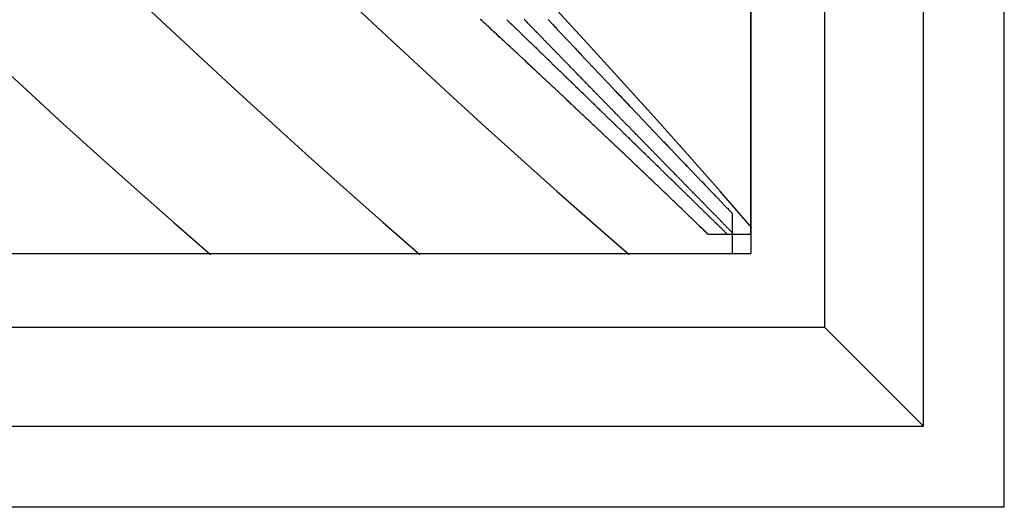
# Model space of a CAD drawing. Extents: x 2 to 87, y -108 to 11.
# Tile 43 of 210: x 22.252 to 22.917, y -78.931 to -78.601. Entities that reach past the tile are written whole.
import ezdxf

# ---------------------------------------------------------------- set-up
doc = ezdxf.new("R2010")
doc.units = 0
doc.header["$MEASUREMENT"] = 0
doc.layers.add('12', color=7, linetype='CONTINUOUS')

msp = doc.modelspace()

# ---------------------------------------------------------------- linework, layer by layer
at = {"layer": '12', "color": 62, "linetype": 'Continuous'}
for p, q in [((22.9171, -78.9306), (22.9171, -77.5624)), ((22.8625, -78.8759), (22.8625, -77.6171)), ((22.7958, -78.8092), (22.7958, -77.6838)), ((22.7458, -77.7338), (22.7458, -78.7592)), ((22.7458, -78.7465), (22.7458, -77.7465)), ((22.3226, -78.5789), (22.3476, -78.6023)), ((22.4691, -78.5836), (22.4934, -78.6065)), ((22.6352, -78.6172), (22.6122, -78.5923)), ((22.3476, -78.6023), (22.3725, -78.6256)), ((22.4934, -78.6065), (22.5177, -78.6291)), ((22.658, -78.6421), (22.6352, -78.6172)), ((22.2314, -78.6259), (22.2563, -78.6488)), ((22.3725, -78.6256), (22.3974, -78.6486)), ((22.5177, -78.6291), (22.542, -78.6515)), ((22.6805, -78.667), (22.658, -78.6421)), ((22.2563, -78.6488), (22.2811, -78.6716)), ((22.3974, -78.6486), (22.4224, -78.6714)), ((22.542, -78.6515), (22.5663, -78.6737)), ((22.7028, -78.692), (22.6805, -78.667)), ((22.2811, -78.6716), (22.306, -78.6941)), ((22.4224, -78.6714), (22.4473, -78.6939)), ((22.5663, -78.6737), (22.5906, -78.6956)), ((22.306, -78.6941), (22.3309, -78.7163)), ((22.4473, -78.6939), (22.4722, -78.7162)), ((22.5906, -78.6956), (22.6149, -78.7173)), ((22.7248, -78.7169), (22.7028, -78.692)), ((22.3309, -78.7163), (22.3558, -78.7382)), ((22.4722, -78.7162), (22.4972, -78.7382)), ((22.6149, -78.7173), (22.6392, -78.7387)), ((22.7464, -78.7418), (22.7248, -78.7169)), ((22.7331, -78.732), (22.7331, -78.745)), ((22.3558, -78.7382), (22.3807, -78.7598)), ((22.4972, -78.7382), (22.5221, -78.7598)), ((22.6392, -78.7387), (22.6635, -78.7598)), ((22.7302, -78.7465), (22.7172, -78.7465)), ((22.7331, -78.7465), (22.7302, -78.7465)), ((22.7331, -78.745), (22.7331, -78.7592)), ((22.7458, -78.7465), (22.7331, -78.7465)), ((21.7204, -78.7592), (22.7458, -78.7592)), ((21.7331, -78.7592), (22.7331, -78.7592)), ((22.7958, -78.8092), (21.6704, -78.8092)), ((22.8625, -78.8759), (22.7958, -78.8092)), ((21.6037, -78.8759), (22.8625, -78.8759)), ((22.9171, -78.9306), (21.549, -78.9306))]:
    msp.add_line(p, q, dxfattribs=at)
for points in [[(22.5738, -78.611), (22.5733, -78.6105), (22.5728, -78.6101), (22.5723, -78.6096), (22.5718, -78.6092), (22.5713, -78.6087), (22.5708, -78.6083), (22.5703, -78.6078), (22.5698, -78.6074), (22.5693, -78.6069), (22.5688, -78.6064), (22.5684, -78.606), (22.5679, -78.6055), (22.5674, -78.6051), (22.5669, -78.6046), (22.5664, -78.6042), (22.5659, -78.6037), (22.5654, -78.6033), (22.5649, -78.6028), (22.5644, -78.6024), (22.5639, -78.6019), (22.5634, -78.6014), (22.5629, -78.601)], [(22.5808, -78.6013), (22.5812, -78.6017), (22.5816, -78.6021), (22.5821, -78.6025), (22.5825, -78.603), (22.583, -78.6034), (22.5834, -78.6038), (22.5839, -78.6042), (22.5843, -78.6047), (22.5847, -78.6051), (22.5852, -78.6055), (22.5856, -78.606), (22.5861, -78.6064), (22.5865, -78.6068), (22.587, -78.6072), (22.5874, -78.6077), (22.5878, -78.6081), (22.5883, -78.6085), (22.5887, -78.6089), (22.5892, -78.6094), (22.5896, -78.6098), (22.5901, -78.6102), (22.5905, -78.6107), (22.5909, -78.6111), (22.5914, -78.6115), (22.5918, -78.6119), (22.5923, -78.6124), (22.5927, -78.6128), (22.5931, -78.6132), (22.5936, -78.6136), (22.594, -78.6141), (22.5945, -78.6145), (22.5949, -78.6149), (22.5954, -78.6153), (22.5958, -78.6158)], [(22.6129, -78.622), (22.6125, -78.6216), (22.6121, -78.6212), (22.6117, -78.6207), (22.6113, -78.6203), (22.6109, -78.6199), (22.6105, -78.6195), (22.6101, -78.6191), (22.6097, -78.6186), (22.6092, -78.6182), (22.6088, -78.6178), (22.6084, -78.6174), (22.608, -78.617), (22.6076, -78.6166), (22.6072, -78.6161), (22.6068, -78.6157), (22.6064, -78.6153), (22.606, -78.6149), (22.6056, -78.6145), (22.6052, -78.614), (22.6048, -78.6136), (22.6044, -78.6132), (22.604, -78.6128), (22.6036, -78.6124), (22.6031, -78.612), (22.6027, -78.6115), (22.6023, -78.6111), (22.6019, -78.6107), (22.6015, -78.6103), (22.6011, -78.6099), (22.6007, -78.6094), (22.6003, -78.609), (22.5999, -78.6086), (22.5995, -78.6082), (22.5991, -78.6078), (22.5987, -78.6073), (22.5983, -78.6069), (22.5978, -78.6065), (22.5974, -78.6061), (22.597, -78.6057), (22.5966, -78.6052), (22.5962, -78.6048), (22.5958, -78.6044), (22.5954, -78.604), (22.595, -78.6036), (22.5946, -78.6031), (22.5942, -78.6027), (22.5938, -78.6023), (22.5934, -78.6019), (22.593, -78.6015), (22.5925, -78.601)], [(22.6088, -78.6012), (22.6092, -78.6017), (22.6097, -78.6022), (22.6101, -78.6026), (22.6105, -78.6031), (22.6109, -78.6035), (22.6114, -78.604), (22.6118, -78.6044), (22.6122, -78.6049), (22.6127, -78.6054), (22.6131, -78.6058), (22.6135, -78.6063), (22.6139, -78.6067), (22.6144, -78.6072), (22.6148, -78.6077), (22.6152, -78.6081), (22.6157, -78.6086), (22.6161, -78.609), (22.6165, -78.6095), (22.617, -78.6099), (22.6174, -78.6104), (22.6178, -78.6109), (22.6182, -78.6113), (22.6187, -78.6118), (22.6191, -78.6122), (22.6195, -78.6127), (22.62, -78.6131), (22.6204, -78.6136), (22.6208, -78.6141), (22.6212, -78.6145), (22.6217, -78.615), (22.6221, -78.6154), (22.6225, -78.6159), (22.623, -78.6163), (22.6234, -78.6168), (22.6238, -78.6173), (22.6243, -78.6177), (22.6247, -78.6182), (22.6251, -78.6186), (22.6255, -78.6191), (22.626, -78.6195), (22.6264, -78.62)], [(22.6225, -78.6565), (22.622, -78.656), (22.6215, -78.6556), (22.621, -78.6551), (22.6205, -78.6546), (22.6201, -78.6542), (22.6196, -78.6537), (22.6191, -78.6533), (22.6186, -78.6528), (22.6181, -78.6524), (22.6176, -78.6519), (22.6172, -78.6515), (22.6167, -78.651), (22.6162, -78.6506), (22.6157, -78.6501), (22.6152, -78.6497), (22.6147, -78.6492), (22.6143, -78.6487), (22.6138, -78.6483), (22.6133, -78.6478), (22.6128, -78.6474), (22.6123, -78.6469), (22.6118, -78.6465), (22.6113, -78.646), (22.6109, -78.6456), (22.6104, -78.6451), (22.6099, -78.6447), (22.6094, -78.6442), (22.6089, -78.6437), (22.6084, -78.6433), (22.608, -78.6428), (22.6075, -78.6424), (22.607, -78.6419), (22.6065, -78.6415), (22.606, -78.641), (22.6055, -78.6406), (22.605, -78.6401), (22.6046, -78.6397), (22.6041, -78.6392), (22.6036, -78.6387), (22.6031, -78.6383), (22.6026, -78.6378), (22.6021, -78.6374), (22.6016, -78.6369), (22.6012, -78.6365), (22.6007, -78.636), (22.6002, -78.6356), (22.5997, -78.6351), (22.5992, -78.6347), (22.5987, -78.6342), (22.5982, -78.6337), (22.5977, -78.6333), (22.5973, -78.6328), (22.5968, -78.6324), (22.5963, -78.6319), (22.5958, -78.6315), (22.5953, -78.631), (22.5948, -78.6306), (22.5943, -78.6301), (22.5938, -78.6297), (22.5934, -78.6292), (22.5929, -78.6287), (22.5924, -78.6283), (22.5919, -78.6278), (22.5914, -78.6274), (22.5909, -78.6269), (22.5904, -78.6265), (22.5899, -78.626), (22.5895, -78.6256), (22.589, -78.6251), (22.5885, -78.6246), (22.588, -78.6242), (22.5875, -78.6237), (22.587, -78.6233), (22.5865, -78.6228), (22.586, -78.6224), (22.5855, -78.6219), (22.5851, -78.6215), (22.5846, -78.621), (22.5841, -78.6206), (22.5836, -78.6201), (22.5831, -78.6196), (22.5826, -78.6192), (22.5821, -78.6187), (22.5816, -78.6183), (22.5811, -78.6178), (22.5806, -78.6174), (22.5802, -78.6169), (22.5797, -78.6165), (22.5792, -78.616), (22.5787, -78.6155), (22.5782, -78.6151), (22.5777, -78.6146), (22.5772, -78.6142), (22.5767, -78.6137), (22.5762, -78.6133), (22.5757, -78.6128), (22.5752, -78.6124), (22.5748, -78.6119), (22.5743, -78.6115), (22.5738, -78.611)], [(22.5958, -78.6158), (22.5962, -78.6162), (22.5967, -78.6166), (22.5971, -78.6171), (22.5976, -78.6175), (22.598, -78.6179), (22.5984, -78.6183), (22.5989, -78.6188), (22.5993, -78.6192), (22.5998, -78.6196), (22.6002, -78.62), (22.6006, -78.6205), (22.6011, -78.6209), (22.6015, -78.6213), (22.602, -78.6217), (22.6024, -78.6222), (22.6028, -78.6226), (22.6033, -78.623), (22.6037, -78.6234), (22.6042, -78.6239), (22.6046, -78.6243), (22.6051, -78.6247), (22.6055, -78.6251), (22.6059, -78.6256), (22.6064, -78.626), (22.6068, -78.6264), (22.6073, -78.6269), (22.6077, -78.6273), (22.6081, -78.6277), (22.6086, -78.6281), (22.609, -78.6286), (22.6095, -78.629), (22.6099, -78.6294), (22.6103, -78.6298), (22.6108, -78.6303), (22.6112, -78.6307), (22.6116, -78.6311), (22.6121, -78.6315), (22.6125, -78.632), (22.613, -78.6324), (22.6134, -78.6328), (22.6138, -78.6332), (22.6143, -78.6337), (22.6147, -78.6341), (22.6152, -78.6345), (22.6156, -78.6349), (22.616, -78.6354), (22.6165, -78.6358), (22.6169, -78.6362), (22.6174, -78.6366), (22.6178, -78.6371), (22.6182, -78.6375), (22.6187, -78.6379), (22.6191, -78.6383), (22.6195, -78.6388), (22.62, -78.6392), (22.6204, -78.6396), (22.6209, -78.64), (22.6213, -78.6405), (22.6217, -78.6409), (22.6222, -78.6413), (22.6226, -78.6417), (22.6231, -78.6422), (22.6235, -78.6426), (22.6239, -78.643), (22.6244, -78.6434), (22.6248, -78.6439), (22.6252, -78.6443), (22.6257, -78.6447), (22.6261, -78.6451), (22.6266, -78.6455), (22.627, -78.646), (22.6274, -78.6464), (22.6279, -78.6468), (22.6283, -78.6472), (22.6287, -78.6477), (22.6292, -78.6481), (22.6296, -78.6485), (22.6301, -78.6489), (22.6305, -78.6494), (22.6309, -78.6498), (22.6314, -78.6502), (22.6318, -78.6506), (22.6322, -78.6511), (22.6327, -78.6515), (22.6331, -78.6519), (22.6335, -78.6523), (22.634, -78.6528), (22.6344, -78.6532), (22.6349, -78.6536), (22.6353, -78.654), (22.6357, -78.6544), (22.6362, -78.6549), (22.6366, -78.6553), (22.637, -78.6557), (22.6375, -78.6561), (22.6379, -78.6566), (22.6383, -78.657), (22.6388, -78.6574), (22.6392, -78.6578), (22.6397, -78.6583)], [(22.6534, -78.6635), (22.653, -78.6631), (22.6526, -78.6627), (22.6522, -78.6623), (22.6518, -78.6619), (22.6514, -78.6615), (22.651, -78.661), (22.6506, -78.6606), (22.6502, -78.6602), (22.6498, -78.6598), (22.6494, -78.6594), (22.649, -78.659), (22.6486, -78.6586), (22.6482, -78.6581), (22.6477, -78.6577), (22.6473, -78.6573), (22.6469, -78.6569), (22.6465, -78.6565), (22.6461, -78.6561), (22.6457, -78.6557), (22.6453, -78.6553), (22.6449, -78.6548), (22.6445, -78.6544), (22.6441, -78.654), (22.6437, -78.6536), (22.6433, -78.6532), (22.6429, -78.6528), (22.6425, -78.6524), (22.6421, -78.6519), (22.6417, -78.6515), (22.6413, -78.6511), (22.6409, -78.6507), (22.6405, -78.6503), (22.6401, -78.6499), (22.6397, -78.6495), (22.6393, -78.649), (22.6389, -78.6486), (22.6385, -78.6482), (22.6381, -78.6478), (22.6376, -78.6474), (22.6372, -78.647), (22.6368, -78.6466), (22.6364, -78.6461), (22.636, -78.6457), (22.6356, -78.6453), (22.6352, -78.6449), (22.6348, -78.6445), (22.6344, -78.6441), (22.634, -78.6436), (22.6336, -78.6432), (22.6332, -78.6428), (22.6328, -78.6424), (22.6324, -78.642), (22.632, -78.6416), (22.6316, -78.6412), (22.6312, -78.6407), (22.6308, -78.6403), (22.6304, -78.6399), (22.63, -78.6395), (22.6296, -78.6391), (22.6291, -78.6387), (22.6287, -78.6382), (22.6283, -78.6378), (22.6279, -78.6374), (22.6275, -78.637), (22.6271, -78.6366), (22.6267, -78.6362), (22.6263, -78.6357), (22.6259, -78.6353), (22.6255, -78.6349), (22.6251, -78.6345), (22.6247, -78.6341), (22.6243, -78.6337), (22.6239, -78.6333), (22.6235, -78.6328), (22.6231, -78.6324), (22.6227, -78.632), (22.6223, -78.6316), (22.6218, -78.6312), (22.6214, -78.6308), (22.621, -78.6303), (22.6206, -78.6299), (22.6202, -78.6295), (22.6198, -78.6291), (22.6194, -78.6287), (22.619, -78.6283), (22.6186, -78.6278), (22.6182, -78.6274), (22.6178, -78.627), (22.6174, -78.6266), (22.617, -78.6262), (22.6166, -78.6257), (22.6162, -78.6253), (22.6158, -78.6249), (22.6153, -78.6245), (22.6149, -78.6241), (22.6145, -78.6237), (22.6141, -78.6232), (22.6137, -78.6228), (22.6133, -78.6224), (22.6129, -78.622)], [(22.6264, -78.62), (22.6268, -78.6204), (22.6273, -78.6209), (22.6277, -78.6214), (22.6281, -78.6218), (22.6285, -78.6223), (22.629, -78.6227), (22.6294, -78.6232), (22.6298, -78.6236), (22.6303, -78.6241), (22.6307, -78.6245), (22.6311, -78.625), (22.6315, -78.6255), (22.632, -78.6259), (22.6324, -78.6264), (22.6328, -78.6268), (22.6333, -78.6273), (22.6337, -78.6277), (22.6341, -78.6282), (22.6345, -78.6286), (22.635, -78.6291), (22.6354, -78.6295), (22.6358, -78.63), (22.6363, -78.6304), (22.6367, -78.6309), (22.6371, -78.6314), (22.6375, -78.6318), (22.638, -78.6323), (22.6384, -78.6327), (22.6388, -78.6332), (22.6393, -78.6336), (22.6397, -78.6341), (22.6401, -78.6345), (22.6405, -78.635), (22.641, -78.6354), (22.6414, -78.6359), (22.6418, -78.6363), (22.6423, -78.6368), (22.6427, -78.6373), (22.6431, -78.6377), (22.6435, -78.6382), (22.644, -78.6386), (22.6444, -78.6391), (22.6448, -78.6395), (22.6453, -78.64), (22.6457, -78.6404), (22.6461, -78.6409), (22.6465, -78.6413), (22.647, -78.6418), (22.6474, -78.6422), (22.6478, -78.6427), (22.6482, -78.6431), (22.6487, -78.6436), (22.6491, -78.644), (22.6495, -78.6445), (22.65, -78.6449), (22.6504, -78.6454), (22.6508, -78.6458), (22.6512, -78.6463), (22.6517, -78.6467), (22.6521, -78.6472), (22.6525, -78.6476), (22.653, -78.6481), (22.6534, -78.6485), (22.6538, -78.649), (22.6542, -78.6495), (22.6547, -78.6499), (22.6551, -78.6504), (22.6555, -78.6508), (22.6559, -78.6513), (22.6564, -78.6517), (22.6568, -78.6522), (22.6572, -78.6526), (22.6577, -78.6531), (22.6581, -78.6535), (22.6585, -78.654), (22.6589, -78.6544), (22.6594, -78.6549), (22.6598, -78.6553), (22.6602, -78.6558), (22.6606, -78.6562), (22.6611, -78.6567), (22.6615, -78.6571), (22.6619, -78.6576), (22.6624, -78.658), (22.6628, -78.6585), (22.6632, -78.6589), (22.6636, -78.6594), (22.6641, -78.6598), (22.6645, -78.6602), (22.6649, -78.6607), (22.6653, -78.6611), (22.6658, -78.6616), (22.6662, -78.662), (22.6666, -78.6625), (22.667, -78.6629), (22.6675, -78.6634), (22.6679, -78.6638), (22.6683, -78.6643), (22.6688, -78.6647), (22.6692, -78.6652)], [(22.6703, -78.7017), (22.6698, -78.7012), (22.6693, -78.7008), (22.6689, -78.7003), (22.6684, -78.6999), (22.6679, -78.6994), (22.6674, -78.699), (22.667, -78.6985), (22.6665, -78.6981), (22.666, -78.6976), (22.6656, -78.6972), (22.6651, -78.6967), (22.6646, -78.6963), (22.6641, -78.6958), (22.6637, -78.6954), (22.6632, -78.6949), (22.6627, -78.6945), (22.6622, -78.694), (22.6618, -78.6936), (22.6613, -78.6931), (22.6608, -78.6927), (22.6603, -78.6922), (22.6598, -78.6918), (22.6594, -78.6913), (22.6589, -78.6909), (22.6584, -78.6904), (22.6579, -78.69), (22.6575, -78.6895), (22.657, -78.6891), (22.6565, -78.6886), (22.656, -78.6882), (22.6556, -78.6877), (22.6551, -78.6873), (22.6546, -78.6868), (22.6541, -78.6863), (22.6537, -78.6859), (22.6532, -78.6854), (22.6527, -78.685), (22.6522, -78.6845), (22.6517, -78.6841), (22.6513, -78.6836), (22.6508, -78.6832), (22.6503, -78.6827), (22.6498, -78.6823), (22.6494, -78.6818), (22.6489, -78.6814), (22.6484, -78.6809), (22.6479, -78.6805), (22.6474, -78.68), (22.647, -78.6796), (22.6465, -78.6791), (22.646, -78.6787), (22.6455, -78.6782), (22.6451, -78.6778), (22.6446, -78.6773), (22.6441, -78.6769), (22.6436, -78.6764), (22.6431, -78.6759), (22.6427, -78.6755), (22.6422, -78.675), (22.6417, -78.6746), (22.6412, -78.6741), (22.6407, -78.6737), (22.6403, -78.6732), (22.6398, -78.6728), (22.6393, -78.6723), (22.6388, -78.6719), (22.6384, -78.6714), (22.6379, -78.671), (22.6374, -78.6705), (22.6369, -78.6701), (22.6364, -78.6696), (22.636, -78.6692), (22.6355, -78.6687), (22.635, -78.6682), (22.6345, -78.6678), (22.634, -78.6673), (22.6335, -78.6669), (22.6331, -78.6664), (22.6326, -78.666), (22.6321, -78.6655), (22.6316, -78.6651), (22.6311, -78.6646), (22.6307, -78.6642), (22.6302, -78.6637), (22.6297, -78.6633), (22.6292, -78.6628), (22.6287, -78.6624), (22.6283, -78.6619), (22.6278, -78.6615), (22.6273, -78.661), (22.6268, -78.6605), (22.6263, -78.6601), (22.6258, -78.6596), (22.6254, -78.6592), (22.6249, -78.6587), (22.6244, -78.6583), (22.6239, -78.6578), (22.6234, -78.6574), (22.623, -78.6569), (22.6225, -78.6565)], [(22.6397, -78.6583), (22.6401, -78.6587), (22.6405, -78.6591), (22.641, -78.6595), (22.6414, -78.66), (22.6418, -78.6604), (22.6423, -78.6608), (22.6427, -78.6612), (22.6431, -78.6616), (22.6436, -78.6621), (22.644, -78.6625), (22.6444, -78.6629), (22.6449, -78.6633), (22.6453, -78.6638), (22.6457, -78.6642), (22.6462, -78.6646), (22.6466, -78.665), (22.6471, -78.6654), (22.6475, -78.6659), (22.6479, -78.6663), (22.6484, -78.6667), (22.6488, -78.6671), (22.6492, -78.6676), (22.6497, -78.668), (22.6501, -78.6684), (22.6505, -78.6688), (22.651, -78.6692), (22.6514, -78.6697), (22.6518, -78.6701), (22.6523, -78.6705), (22.6527, -78.6709), (22.6531, -78.6714), (22.6536, -78.6718), (22.654, -78.6722), (22.6544, -78.6726), (22.6549, -78.673), (22.6553, -78.6735), (22.6557, -78.6739), (22.6562, -78.6743), (22.6566, -78.6747), (22.657, -78.6751), (22.6575, -78.6756), (22.6579, -78.676), (22.6583, -78.6764), (22.6588, -78.6768), (22.6592, -78.6773), (22.6596, -78.6777), (22.6601, -78.6781), (22.6605, -78.6785), (22.6609, -78.6789), (22.6614, -78.6794), (22.6618, -78.6798), (22.6622, -78.6802), (22.6627, -78.6806), (22.6631, -78.681), (22.6635, -78.6815), (22.664, -78.6819), (22.6644, -78.6823), (22.6648, -78.6827), (22.6653, -78.6831), (22.6657, -78.6836), (22.6661, -78.684), (22.6666, -78.6844), (22.667, -78.6848), (22.6674, -78.6853), (22.6679, -78.6857), (22.6683, -78.6861), (22.6687, -78.6865), (22.6691, -78.6869), (22.6696, -78.6874), (22.67, -78.6878), (22.6704, -78.6882), (22.6709, -78.6886), (22.6713, -78.689), (22.6717, -78.6895), (22.6722, -78.6899), (22.6726, -78.6903), (22.673, -78.6907), (22.6735, -78.6911), (22.6739, -78.6916), (22.6743, -78.692), (22.6748, -78.6924), (22.6752, -78.6928), (22.6756, -78.6932), (22.676, -78.6936), (22.6765, -78.6941), (22.6769, -78.6945), (22.6773, -78.6949), (22.6778, -78.6953), (22.6782, -78.6957), (22.6786, -78.6962), (22.6791, -78.6966), (22.6795, -78.697), (22.6799, -78.6974), (22.6804, -78.6978), (22.6808, -78.6983), (22.6812, -78.6987), (22.6816, -78.6991), (22.6821, -78.6995), (22.6825, -78.6999), (22.6829, -78.7004)], [(22.6935, -78.7045), (22.6931, -78.7041), (22.6927, -78.7037), (22.6923, -78.7033), (22.6919, -78.7029), (22.6915, -78.7025), (22.6911, -78.7021), (22.6907, -78.7017), (22.6903, -78.7013), (22.6899, -78.7009), (22.6895, -78.7005), (22.6891, -78.7), (22.6887, -78.6996), (22.6883, -78.6992), (22.6879, -78.6988), (22.6875, -78.6984), (22.6871, -78.698), (22.6867, -78.6976), (22.6863, -78.6972), (22.6859, -78.6968), (22.6855, -78.6964), (22.6851, -78.696), (22.6847, -78.6956), (22.6843, -78.6951), (22.6839, -78.6947), (22.6835, -78.6943), (22.6831, -78.6939), (22.6827, -78.6935), (22.6823, -78.6931), (22.6819, -78.6927), (22.6815, -78.6923), (22.6811, -78.6919), (22.6807, -78.6915), (22.6803, -78.6911), (22.6799, -78.6906), (22.6795, -78.6902), (22.6791, -78.6898), (22.6787, -78.6894), (22.6783, -78.689), (22.6779, -78.6886), (22.6775, -78.6882), (22.6771, -78.6878), (22.6767, -78.6874), (22.6763, -78.687), (22.6759, -78.6866), (22.6755, -78.6861), (22.6751, -78.6857), (22.6747, -78.6853), (22.6743, -78.6849), (22.6739, -78.6845), (22.6735, -78.6841), (22.6731, -78.6837), (22.6727, -78.6833), (22.6723, -78.6829), (22.6719, -78.6825), (22.6715, -78.682), (22.6711, -78.6816), (22.6707, -78.6812), (22.6703, -78.6808), (22.6699, -78.6804), (22.6695, -78.68), (22.6691, -78.6796), (22.6687, -78.6792), (22.6683, -78.6788), (22.6679, -78.6783), (22.6675, -78.6779), (22.6671, -78.6775), (22.6667, -78.6771), (22.6663, -78.6767), (22.6659, -78.6763), (22.6655, -78.6759), (22.6651, -78.6755), (22.6647, -78.6751), (22.6643, -78.6746), (22.6639, -78.6742), (22.6635, -78.6738), (22.6631, -78.6734), (22.6627, -78.673), (22.6622, -78.6726), (22.6618, -78.6722), (22.6614, -78.6718), (22.661, -78.6714), (22.6606, -78.6709), (22.6602, -78.6705), (22.6598, -78.6701), (22.6594, -78.6697), (22.659, -78.6693), (22.6586, -78.6689), (22.6582, -78.6685), (22.6578, -78.6681), (22.6574, -78.6676), (22.657, -78.6672), (22.6566, -78.6668), (22.6562, -78.6664), (22.6558, -78.666), (22.6554, -78.6656), (22.655, -78.6652), (22.6546, -78.6648), (22.6542, -78.6643), (22.6538, -78.6639), (22.6534, -78.6635)], [(22.6692, -78.6652), (22.6696, -78.6656), (22.67, -78.6661), (22.6705, -78.6665), (22.6709, -78.667), (22.6713, -78.6674), (22.6717, -78.6679), (22.6722, -78.6683), (22.6726, -78.6688), (22.673, -78.6692), (22.6734, -78.6697), (22.6739, -78.6701), (22.6743, -78.6706), (22.6747, -78.671), (22.6751, -78.6715), (22.6756, -78.6719), (22.676, -78.6723), (22.6764, -78.6728), (22.6768, -78.6732), (22.6773, -78.6737), (22.6777, -78.6741), (22.6781, -78.6746), (22.6785, -78.675), (22.679, -78.6755), (22.6794, -78.6759), (22.6798, -78.6764), (22.6803, -78.6768), (22.6807, -78.6773), (22.6811, -78.6777), (22.6815, -78.6781), (22.682, -78.6786), (22.6824, -78.679), (22.6828, -78.6795), (22.6832, -78.6799), (22.6837, -78.6804), (22.6841, -78.6808), (22.6845, -78.6813), (22.6849, -78.6817), (22.6854, -78.6822), (22.6858, -78.6826), (22.6862, -78.6831), (22.6866, -78.6835), (22.6871, -78.6839), (22.6875, -78.6844), (22.6879, -78.6848), (22.6883, -78.6853), (22.6888, -78.6857), (22.6892, -78.6862), (22.6896, -78.6866), (22.69, -78.6871), (22.6905, -78.6875), (22.6909, -78.6879), (22.6913, -78.6884), (22.6917, -78.6888), (22.6922, -78.6893), (22.6926, -78.6897), (22.693, -78.6902), (22.6934, -78.6906), (22.6938, -78.6911), (22.6943, -78.6915), (22.6947, -78.6919), (22.6951, -78.6924), (22.6955, -78.6928), (22.696, -78.6933), (22.6964, -78.6937), (22.6968, -78.6942), (22.6972, -78.6946), (22.6977, -78.695), (22.6981, -78.6955), (22.6985, -78.6959), (22.6989, -78.6964), (22.6994, -78.6968), (22.6998, -78.6973), (22.7002, -78.6977), (22.7006, -78.6981), (22.7011, -78.6986), (22.7015, -78.699), (22.7019, -78.6995), (22.7023, -78.6999), (22.7027, -78.7004), (22.7032, -78.7008), (22.7036, -78.7012), (22.704, -78.7017), (22.7044, -78.7021), (22.7049, -78.7026), (22.7053, -78.703), (22.7057, -78.7034), (22.7061, -78.7039), (22.7066, -78.7043), (22.707, -78.7048), (22.7074, -78.7052), (22.7078, -78.7057), (22.7082, -78.7061), (22.7087, -78.7065), (22.7091, -78.707), (22.7095, -78.7074), (22.7099, -78.7079), (22.7104, -78.7083), (22.7108, -78.7087), (22.7112, -78.7092), (22.7116, -78.7096)], [(22.7172, -78.7465), (22.7168, -78.7461), (22.7163, -78.7456), (22.7158, -78.7452), (22.7154, -78.7447), (22.7149, -78.7443), (22.7144, -78.7438), (22.714, -78.7434), (22.7135, -78.7429), (22.713, -78.7425), (22.7126, -78.742), (22.7121, -78.7416), (22.7116, -78.7411), (22.7112, -78.7407), (22.7107, -78.7403), (22.7102, -78.7398), (22.7098, -78.7394), (22.7093, -78.7389), (22.7088, -78.7385), (22.7084, -78.738), (22.7079, -78.7376), (22.7074, -78.7371), (22.707, -78.7367), (22.7065, -78.7362), (22.706, -78.7358), (22.7056, -78.7353), (22.7051, -78.7349), (22.7046, -78.7345), (22.7042, -78.734), (22.7037, -78.7336), (22.7032, -78.7331), (22.7028, -78.7327), (22.7023, -78.7322), (22.7018, -78.7318), (22.7014, -78.7313), (22.7009, -78.7309), (22.7004, -78.7304), (22.7, -78.73), (22.6995, -78.7295), (22.699, -78.7291), (22.6986, -78.7286), (22.6981, -78.7282), (22.6976, -78.7277), (22.6972, -78.7273), (22.6967, -78.7268), (22.6962, -78.7264), (22.6957, -78.7259), (22.6953, -78.7255), (22.6948, -78.7251), (22.6943, -78.7246), (22.6939, -78.7242), (22.6934, -78.7237), (22.6929, -78.7233), (22.6925, -78.7228), (22.692, -78.7224), (22.6915, -78.7219), (22.6911, -78.7215), (22.6906, -78.721), (22.6901, -78.7206), (22.6896, -78.7201), (22.6892, -78.7197), (22.6887, -78.7192), (22.6882, -78.7188), (22.6878, -78.7183), (22.6873, -78.7179), (22.6868, -78.7174), (22.6863, -78.717), (22.6859, -78.7165), (22.6854, -78.7161), (22.6849, -78.7156), (22.6845, -78.7152), (22.684, -78.7147), (22.6835, -78.7143), (22.6831, -78.7138), (22.6826, -78.7134), (22.6821, -78.7129), (22.6816, -78.7125), (22.6812, -78.712), (22.6807, -78.7116), (22.6802, -78.7111), (22.6798, -78.7107), (22.6793, -78.7102), (22.6788, -78.7098), (22.6783, -78.7093), (22.6779, -78.7089), (22.6774, -78.7084), (22.6769, -78.708), (22.6764, -78.7075), (22.676, -78.7071), (22.6755, -78.7066), (22.675, -78.7062), (22.6746, -78.7057), (22.6741, -78.7053), (22.6736, -78.7048), (22.6731, -78.7044), (22.6727, -78.7039), (22.6722, -78.7035), (22.6717, -78.703), (22.6712, -78.7026), (22.6708, -78.7021), (22.6703, -78.7017)], [(22.6829, -78.7004), (22.6834, -78.7008), (22.6838, -78.7012), (22.6842, -78.7016), (22.6847, -78.702), (22.6851, -78.7024), (22.6855, -78.7029), (22.6859, -78.7033), (22.6864, -78.7037), (22.6868, -78.7041), (22.6872, -78.7045), (22.6877, -78.705), (22.6881, -78.7054), (22.6885, -78.7058), (22.6889, -78.7062), (22.6894, -78.7066), (22.6898, -78.707), (22.6902, -78.7075), (22.6907, -78.7079), (22.6911, -78.7083), (22.6915, -78.7087), (22.6919, -78.7091), (22.6924, -78.7096), (22.6928, -78.71), (22.6932, -78.7104), (22.6937, -78.7108), (22.6941, -78.7112), (22.6945, -78.7116), (22.6949, -78.7121), (22.6954, -78.7125), (22.6958, -78.7129), (22.6962, -78.7133), (22.6967, -78.7137), (22.6971, -78.7141), (22.6975, -78.7146), (22.6979, -78.715), (22.6984, -78.7154), (22.6988, -78.7158), (22.6992, -78.7162), (22.6996, -78.7166), (22.7001, -78.7171), (22.7005, -78.7175), (22.7009, -78.7179), (22.7014, -78.7183), (22.7018, -78.7187), (22.7022, -78.7191), (22.7026, -78.7196), (22.7031, -78.72), (22.7035, -78.7204), (22.7039, -78.7208), (22.7043, -78.7212), (22.7048, -78.7216), (22.7052, -78.7221), (22.7056, -78.7225), (22.706, -78.7229), (22.7065, -78.7233), (22.7069, -78.7237), (22.7073, -78.7241), (22.7078, -78.7246), (22.7082, -78.725), (22.7086, -78.7254), (22.709, -78.7258), (22.7095, -78.7262), (22.7099, -78.7266), (22.7103, -78.727), (22.7107, -78.7275), (22.7112, -78.7279), (22.7116, -78.7283), (22.712, -78.7287), (22.7124, -78.7291), (22.7129, -78.7295), (22.7133, -78.7299), (22.7137, -78.7304), (22.7141, -78.7308), (22.7146, -78.7312), (22.715, -78.7316), (22.7154, -78.732), (22.7158, -78.7324), (22.7163, -78.7329), (22.7167, -78.7333), (22.7171, -78.7337), (22.7175, -78.7341), (22.718, -78.7345), (22.7184, -78.7349), (22.7188, -78.7353), (22.7192, -78.7358), (22.7197, -78.7362), (22.7201, -78.7366), (22.7205, -78.737), (22.7209, -78.7374), (22.7213, -78.7378), (22.7218, -78.7382), (22.7222, -78.7386), (22.7226, -78.7391), (22.723, -78.7395), (22.7235, -78.7399), (22.7239, -78.7403), (22.7243, -78.7407), (22.7247, -78.7411), (22.7252, -78.7415), (22.7256, -78.742)], [(22.7331, -78.745), (22.7327, -78.7446), (22.7323, -78.7442), (22.7319, -78.7438), (22.7315, -78.7434), (22.7311, -78.743), (22.7307, -78.7426), (22.7303, -78.7422), (22.7299, -78.7418), (22.7296, -78.7414), (22.7292, -78.741), (22.7288, -78.7406), (22.7284, -78.7402), (22.728, -78.7398), (22.7276, -78.7394), (22.7272, -78.7389), (22.7268, -78.7385), (22.7264, -78.7381), (22.726, -78.7377), (22.7256, -78.7373), (22.7252, -78.7369), (22.7248, -78.7365), (22.7244, -78.7361), (22.724, -78.7357), (22.7236, -78.7353), (22.7232, -78.7349), (22.7228, -78.7345), (22.7225, -78.7341), (22.7221, -78.7337), (22.7217, -78.7333), (22.7213, -78.7329), (22.7209, -78.7325), (22.7205, -78.7321), (22.7201, -78.7317), (22.7197, -78.7313), (22.7193, -78.7309), (22.7189, -78.7305), (22.7185, -78.7301), (22.7181, -78.7297), (22.7177, -78.7293), (22.7173, -78.7289), (22.7169, -78.7285), (22.7165, -78.7281), (22.7161, -78.7277), (22.7157, -78.7273), (22.7153, -78.7269), (22.7149, -78.7264), (22.7145, -78.726), (22.7141, -78.7256), (22.7137, -78.7252), (22.7134, -78.7248), (22.713, -78.7244), (22.7126, -78.724), (22.7122, -78.7236), (22.7118, -78.7232), (22.7114, -78.7228), (22.711, -78.7224), (22.7106, -78.722), (22.7102, -78.7216), (22.7098, -78.7212), (22.7094, -78.7208), (22.709, -78.7204), (22.7086, -78.72), (22.7082, -78.7196), (22.7078, -78.7192), (22.7074, -78.7188), (22.707, -78.7184), (22.7066, -78.7179), (22.7062, -78.7175), (22.7058, -78.7171), (22.7054, -78.7167), (22.705, -78.7163), (22.7046, -78.7159), (22.7042, -78.7155), (22.7038, -78.7151), (22.7034, -78.7147), (22.703, -78.7143), (22.7026, -78.7139), (22.7022, -78.7135), (22.7018, -78.7131), (22.7014, -78.7127), (22.701, -78.7123), (22.7006, -78.7119), (22.7003, -78.7114), (22.6999, -78.711), (22.6995, -78.7106), (22.6991, -78.7102), (22.6987, -78.7098), (22.6983, -78.7094), (22.6979, -78.709), (22.6975, -78.7086), (22.6971, -78.7082), (22.6967, -78.7078), (22.6963, -78.7074), (22.6959, -78.707), (22.6955, -78.7066), (22.6951, -78.7062), (22.6947, -78.7058), (22.6943, -78.7053), (22.6939, -78.7049), (22.6935, -78.7045)], [(22.7116, -78.7096), (22.712, -78.7101), (22.7125, -78.7105), (22.7129, -78.7109), (22.7133, -78.7114), (22.7137, -78.7118), (22.7142, -78.7123), (22.7146, -78.7127), (22.715, -78.7131), (22.7154, -78.7136), (22.7158, -78.714), (22.7163, -78.7145), (22.7167, -78.7149), (22.7171, -78.7153), (22.7175, -78.7158), (22.718, -78.7162), (22.7184, -78.7167), (22.7188, -78.7171), (22.7192, -78.7175), (22.7196, -78.718), (22.7201, -78.7184), (22.7205, -78.7189), (22.7209, -78.7193), (22.7213, -78.7197), (22.7217, -78.7202), (22.7222, -78.7206), (22.7226, -78.721), (22.723, -78.7215), (22.7234, -78.7219), (22.7239, -78.7224), (22.7243, -78.7228), (22.7247, -78.7232), (22.7251, -78.7237), (22.7255, -78.7241), (22.726, -78.7246), (22.7264, -78.725), (22.7268, -78.7254), (22.7272, -78.7259), (22.7276, -78.7263), (22.7281, -78.7267), (22.7285, -78.7272), (22.7289, -78.7276), (22.7293, -78.7281), (22.7297, -78.7285), (22.7302, -78.7289), (22.7306, -78.7294), (22.731, -78.7298), (22.7314, -78.7302), (22.7318, -78.7307), (22.7323, -78.7311), (22.7327, -78.7315), (22.7331, -78.732)], [(22.7256, -78.742), (22.726, -78.7424), (22.7264, -78.7428), (22.7269, -78.7432), (22.7273, -78.7436), (22.7277, -78.744), (22.7281, -78.7444), (22.7285, -78.7448), (22.729, -78.7453), (22.7294, -78.7457), (22.7298, -78.7461), (22.7302, -78.7465)]]:
    msp.add_lwpolyline(points, dxfattribs=at)

doc.saveas('drawing.dxf')
